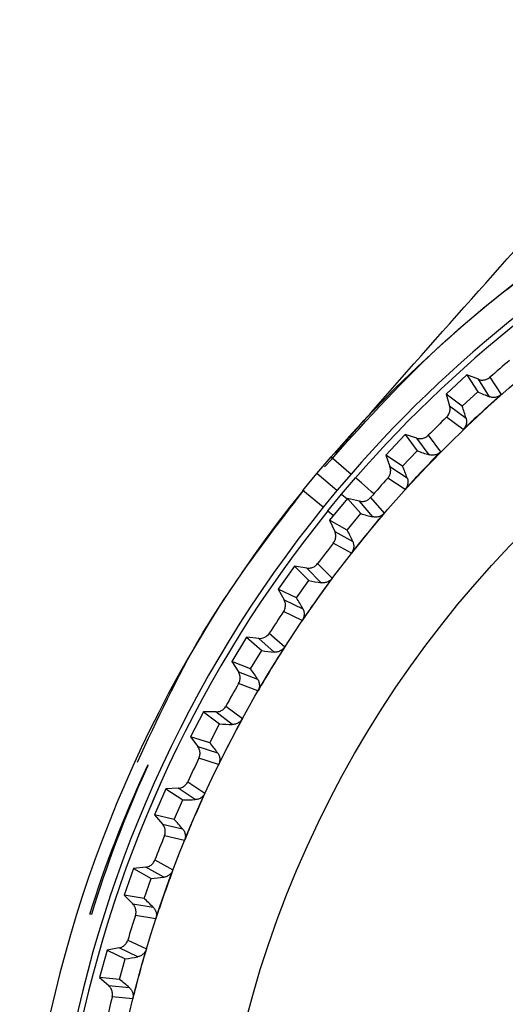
# Model space of a CAD drawing. Header units: millimetres. Extents: x -108 to 42, y 0 to 140.
# Tile 7 of 17: x -107.5 to -98.9, y 78.97 to 96.4. Entities that reach past the tile are written whole.
import ezdxf

# ---------------------------------------------------------------- set-up
doc = ezdxf.new("R2010")
doc.units = ezdxf.units.MM

msp = doc.modelspace()

# ---------------------------------------------------------------- linework, layer by layer
at = {"color": 7, "linetype": 'Continuous', "lineweight": 25}
for p, q in [((-99.579, 90.111), (-99.946, 89.772)), ((-99.579, 90.111), (-99.386, 89.811)), ((-99.376, 90.033), (-99.579, 90.111)), ((-99.179, 89.725), (-99.376, 90.033)), ((-99.172, 90.069), (-98.975, 89.761)), ((-99.663, 89.556), (-99.386, 89.811)), ((-99.663, 89.556), (-99.946, 89.772)), ((-99.946, 89.772), (-99.885, 89.564)), ((-99.885, 89.564), (-99.595, 89.343)), ((-99.648, 89.142), (-99.938, 89.364)), ((-100.674, 89.055), (-101.017, 88.691)), ((-100.674, 89.055), (-100.461, 88.769)), ((-100.466, 88.991), (-100.674, 89.055)), ((-100.249, 88.697), (-100.466, 88.991)), ((-100.265, 89.041), (-100.047, 88.748)), ((-100.72, 88.495), (-100.461, 88.769)), ((-102.239, 88.366), (-101.981, 88.662)), ((-101.981, 88.662), (-101.629, 88.356)), ((-100.72, 88.495), (-101.017, 88.691)), ((-101.017, 88.691), (-100.942, 88.487)), ((-100.942, 88.487), (-100.636, 88.287)), ((-102.486, 88.061), (-102.239, 88.366)), ((-101.881, 88.066), (-102.239, 88.366)), ((-101.629, 88.356), (-101.881, 88.066)), ((-101.801, 87.998), (-101.55, 88.287)), ((-101.801, 87.999), (-101.55, 88.287)), ((-101.55, 88.287), (-101.55, 88.287)), ((-100.675, 88.083), (-100.98, 88.284)), ((-102.123, 87.767), (-102.486, 88.061)), ((-101.881, 88.066), (-102.123, 87.767)), ((-102.042, 87.701), (-101.801, 87.999)), ((-102.042, 87.701), (-101.801, 87.998)), ((-101.693, 87.924), (-102.01, 87.538)), ((-101.801, 87.999), (-101.801, 87.998)), ((-101.801, 87.998), (-101.701, 87.914)), ((-101.693, 87.924), (-101.46, 87.654)), ((-101.481, 87.875), (-101.693, 87.924)), ((-101.244, 87.598), (-101.481, 87.875)), ((-101.284, 87.939), (-101.046, 87.662)), ((-102.042, 87.701), (-101.942, 87.62)), ((-101.699, 87.362), (-102.01, 87.538)), ((-102.01, 87.538), (-101.92, 87.34)), ((-101.699, 87.362), (-101.46, 87.654)), ((-101.92, 87.34), (-101.602, 87.161)), ((-101.626, 86.955), (-101.945, 87.134)), ((-102.63, 86.726), (-102.92, 86.318)), ((-102.63, 86.726), (-102.379, 86.472)), ((-102.416, 86.691), (-102.63, 86.726)), ((-102.159, 86.431), (-102.416, 86.691)), ((-102.224, 86.769), (-101.967, 86.509)), ((-102.598, 86.165), (-102.92, 86.318)), ((-102.92, 86.318), (-102.816, 86.127)), ((-102.598, 86.165), (-102.379, 86.472)), ((-102.816, 86.127), (-102.486, 85.971)), ((-102.496, 85.763), (-102.827, 85.92)), ((-103.482, 85.465), (-103.742, 85.038)), ((-103.482, 85.465), (-103.214, 85.229)), ((-103.265, 85.445), (-103.482, 85.465)), ((-102.992, 85.204), (-103.265, 85.445)), ((-103.079, 85.536), (-102.805, 85.295)), ((-103.41, 84.907), (-103.214, 85.229)), ((-103.41, 84.907), (-103.742, 85.038)), ((-103.742, 85.038), (-103.626, 84.854)), ((-103.626, 84.854), (-103.286, 84.721)), ((-103.281, 84.514), (-103.622, 84.647)), ((-103.847, 84.247), (-103.556, 84.025)), ((-104.244, 84.147), (-104.473, 83.703)), ((-104.244, 84.147), (-103.96, 83.931)), ((-104.026, 84.143), (-104.244, 84.147)), ((-103.736, 83.921), (-104.026, 84.143)), ((-104.133, 83.596), (-103.96, 83.931)), ((-104.133, 83.596), (-104.473, 83.703)), ((-104.473, 83.703), (-104.345, 83.528)), ((-104.345, 83.528), (-103.996, 83.42)), ((-103.977, 83.213), (-104.326, 83.322)), ((-104.523, 82.907), (-104.218, 82.706)), ((-104.911, 82.78), (-105.11, 82.321)), ((-104.694, 82.791), (-104.911, 82.78)), ((-104.911, 82.78), (-104.613, 82.584)), ((-104.39, 82.59), (-104.694, 82.791)), ((-104.763, 82.238), (-104.613, 82.584)), ((-104.763, 82.238), (-105.11, 82.321)), ((-105.11, 82.321), (-104.969, 82.155)), ((-104.969, 82.155), (-104.614, 82.071)), ((-104.58, 81.866), (-104.936, 81.951)), ((-105.104, 81.523), (-104.785, 81.344)), ((-105.482, 81.369), (-105.648, 80.898)), ((-105.266, 81.396), (-105.482, 81.369)), ((-105.482, 81.369), (-105.171, 81.195)), ((-104.948, 81.216), (-105.266, 81.396)), ((-105.296, 80.839), (-105.171, 81.195)), ((-105.296, 80.839), (-105.648, 80.898)), ((-105.648, 80.898), (-105.496, 80.742)), ((-105.496, 80.742), (-105.136, 80.683)), ((-106.231, 80.553), (-106.26, 80.564)), ((-105.088, 80.481), (-105.449, 80.541)), ((-105.586, 80.102), (-105.256, 79.946)), ((-105.953, 79.922), (-106.086, 79.44)), ((-105.74, 79.964), (-105.953, 79.922)), ((-105.953, 79.922), (-105.631, 79.77)), ((-105.41, 79.807), (-105.74, 79.964)), ((-105.731, 79.406), (-105.631, 79.77)), ((-105.731, 79.406), (-106.086, 79.44)), ((-106.086, 79.44), (-105.924, 79.296)), ((-105.924, 79.296), (-105.56, 79.262)), ((-105.498, 79.064), (-105.862, 79.098))]:
    msp.add_line(p, q, dxfattribs=at)
at = {"color": 8, "linetype": 'Continuous', "lineweight": 25, "flags": 128}
msp.add_lwpolyline([(-101.226, 88.006), (-101.268, 88.043), (-101.334, 88.1), (-101.394, 88.152), (-101.446, 88.198), (-101.49, 88.235), (-101.522, 88.263), (-101.542, 88.281), (-101.55, 88.287)], dxfattribs=at)
at = {"color": 7, "linetype": 'Continuous', "lineweight": 25}
for radius in [21.133, 19.098]:
    msp.add_circle((-85, 73.901), radius, dxfattribs=at)
for centre, radius, start, end in [((-85, 73.901), 22.5, 52.5473, 139), ((-85, 73.901), 22.033, 47.3704, 139), ((-85, 73.901), 21.929, 48.6514, 139), ((-85, 73.901), 21.5, 130.0112, 131.2357), ((-98.21, 92.351), 2.799, 245.1489, 249.7309), ((-102.292, 88.594), 2.799, 15.516, 20.098), ((-85, 73.901), 21.5, 134.0112, 135.2357), ((-99.464, 91.384), 2.799, 249.1489, 253.7309), ((-103.275, 87.352), 2.799, 19.516, 24.098), ((-85, 73.901), 21.5, 138.0112, 139.2357), ((-85, 73.901), 22.5, 141, 257.1462), ((-85, 73.901), 22.033, 141, 200.2693), ((-85, 73.901), 21.929, 141, 251.3486), ((-100.649, 90.333), 2.799, 253.1489, 257.7309), ((-104.168, 86.044), 2.799, 23.516, 28.098), ((-85, 73.901), 21.5, 142.0112, 143.2357), ((-101.757, 89.201), 2.799, 257.1489, 261.7309), ((-104.969, 84.678), 2.799, 27.516, 32.098), ((-85, 73.901), 21.5, 146.0112, 147.2357), ((-102.783, 87.995), 2.799, 261.1489, 265.7309), ((-105.672, 83.258), 2.799, 31.516, 36.098), ((-85, 73.901), 21.5, 150.0112, 151.2357), ((-103.723, 86.72), 2.799, 265.1489, 269.7309), ((-106.274, 81.794), 2.799, 35.516, 40.098), ((-85, 73.901), 21.5, 154.0112, 155.2357), ((-104.572, 85.383), 2.799, 269.1489, 273.7309), ((-106.773, 80.29), 2.799, 39.516, 44.098), ((-85, 73.901), 21.5, 158.0112, 159.2357), ((-105.325, 83.99), 2.799, 273.1489, 277.7309), ((-107.166, 78.756), 2.799, 43.516, 48.098), ((-85, 73.901), 21.5, 162.0112, 163.2357), ((-105.979, 82.547), 2.799, 277.1489, 281.7309), ((-107.45, 77.198), 2.799, 47.516, 52.098), ((-85, 73.901), 21.5, 166.0112, 167.2357)]:
    msp.add_arc(centre, radius, start, end, dxfattribs=at)
at = {"color": 8, "linetype": 'Continuous', "lineweight": 25}
for start, end in [(48.6534, 139), (141, 251.3466)]:
    msp.add_arc((-85, 73.901), 21.929, start, end, dxfattribs=at)
at = {"color": 7, "linetype": 'Continuous', "lineweight": 25}
for points, knots in [([(-102.101, 88.481), (-101.457, 89.199), (-100.074, 90.738), (-97.54, 92.67), (-94.657, 94.319), (-91.554, 95.495), (-88.789, 96.175), (-87.065, 96.263), (-86.445, 96.294)], [0, 0, 0, 0, 0.160473, 0.344487, 0.528501, 0.712514, 0.896528, 1, 1, 1, 1]), ([(-99.376, 90.033), (-99.365, 90.029), (-99.355, 90.026), (-99.344, 90.023), (-99.333, 90.021), (-99.322, 90.02), (-99.311, 90.019), (-99.3, 90.019), (-99.289, 90.02), (-99.278, 90.021), (-99.267, 90.023), (-99.256, 90.025), (-99.245, 90.028), (-99.24, 90.03), (-99.235, 90.032), (-99.23, 90.034), (-99.219, 90.038), (-99.209, 90.043), (-99.2, 90.049), (-99.19, 90.055), (-99.181, 90.061), (-99.172, 90.069)], [0, 0, 0, 0, 0.0000332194, 0.0000332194, 0.0000332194, 0.0000664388, 0.0000664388, 0.0000664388, 0.0000996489, 0.0000996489, 0.0000996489, 0.000132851, 0.000132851, 0.000132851, 0.0001493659, 0.0001493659, 0.0001493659, 0.0001828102, 0.0001828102, 0.0001828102, 0.0002172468, 0.0002172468, 0.0002172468, 0.0002172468]), ([(-98.975, 89.761), (-99.125, 89.629), (-99.273, 89.494), (-99.419, 89.358), (-99.496, 89.286), (-99.572, 89.214), (-99.648, 89.142)], [0, 0, 0, 0, 0.0006000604, 0.0006000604, 0.0006000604, 0.000914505, 0.000914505, 0.000914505, 0.000914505]), ([(-98.975, 89.761), (-98.983, 89.754), (-98.992, 89.747), (-99.001, 89.741), (-99.011, 89.735), (-99.021, 89.73), (-99.031, 89.726), (-99.041, 89.722), (-99.051, 89.719), (-99.062, 89.716), (-99.072, 89.714), (-99.083, 89.712), (-99.094, 89.712), (-99.104, 89.711), (-99.114, 89.711), (-99.124, 89.712), (-99.133, 89.713), (-99.143, 89.714), (-99.152, 89.716), (-99.161, 89.719), (-99.17, 89.722), (-99.179, 89.725)], [0, 0, 0, 0, 0.0000330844, 0.0000330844, 0.0000330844, 0.0000661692, 0.0000661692, 0.0000661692, 0.0000989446, 0.0000989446, 0.0000989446, 0.0001308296, 0.0001308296, 0.0001308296, 0.000161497, 0.000161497, 0.000161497, 0.0001901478, 0.0001901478, 0.0001901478, 0.0002195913, 0.0002195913, 0.0002195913, 0.0002195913]), ([(-99.938, 89.364), (-99.93, 89.371), (-99.923, 89.38), (-99.916, 89.389), (-99.91, 89.398), (-99.904, 89.407), (-99.899, 89.417), (-99.894, 89.427), (-99.89, 89.437), (-99.886, 89.448), (-99.883, 89.458), (-99.881, 89.469), (-99.879, 89.48), (-99.878, 89.486), (-99.878, 89.491), (-99.877, 89.497), (-99.877, 89.508), (-99.877, 89.519), (-99.878, 89.53), (-99.88, 89.541), (-99.882, 89.553), (-99.885, 89.564)], [0, 0, 0, 0, 0.0000331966, 0.0000331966, 0.0000331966, 0.0000663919, 0.0000663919, 0.0000663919, 0.0000995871, 0.0000995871, 0.0000995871, 0.0001327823, 0.0001327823, 0.0001327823, 0.0001492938, 0.0001492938, 0.0001492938, 0.0001827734, 0.0001827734, 0.0001827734, 0.0002172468, 0.0002172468, 0.0002172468, 0.0002172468]), ([(-99.595, 89.343), (-99.592, 89.333), (-99.59, 89.324), (-99.588, 89.314), (-99.587, 89.304), (-99.586, 89.295), (-99.586, 89.285), (-99.586, 89.275), (-99.587, 89.265), (-99.589, 89.255), (-99.59, 89.245), (-99.592, 89.236), (-99.595, 89.226), (-99.598, 89.217), (-99.602, 89.208), (-99.606, 89.199), (-99.611, 89.19), (-99.616, 89.181), (-99.621, 89.173), (-99.629, 89.162), (-99.638, 89.151), (-99.648, 89.142)], [0, 0, 0, 0, 0.0000302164, 0.0000302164, 0.0000302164, 0.0000598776, 0.0000598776, 0.0000598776, 0.0000895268, 0.0000895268, 0.0000895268, 0.0001191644, 0.0001191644, 0.0001191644, 0.000148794, 0.000148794, 0.000148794, 0.00017842, 0.00017842, 0.00017842, 0.0002196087, 0.0002196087, 0.0002196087, 0.0002196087]), ([(-100.466, 88.991), (-100.455, 88.987), (-100.444, 88.985), (-100.433, 88.984), (-100.423, 88.982), (-100.411, 88.982), (-100.4, 88.982), (-100.389, 88.982), (-100.378, 88.984), (-100.367, 88.986), (-100.356, 88.988), (-100.346, 88.991), (-100.335, 88.995), (-100.33, 88.997), (-100.325, 88.999), (-100.32, 89.002), (-100.31, 89.007), (-100.301, 89.012), (-100.291, 89.019), (-100.282, 89.025), (-100.273, 89.033), (-100.265, 89.041)], [0, 0, 0, 0, 0.0000332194, 0.0000332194, 0.0000332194, 0.0000664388, 0.0000664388, 0.0000664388, 0.0000996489, 0.0000996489, 0.0000996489, 0.000132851, 0.000132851, 0.000132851, 0.0001493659, 0.0001493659, 0.0001493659, 0.0001828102, 0.0001828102, 0.0001828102, 0.0002172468, 0.0002172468, 0.0002172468, 0.0002172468]), ([(-100.047, 88.748), (-100.188, 88.605), (-100.326, 88.461), (-100.462, 88.314), (-100.534, 88.238), (-100.605, 88.161), (-100.675, 88.083)], [0, 0, 0, 0, 0.0006000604, 0.0006000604, 0.0006000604, 0.000914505, 0.000914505, 0.000914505, 0.000914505]), ([(-100.047, 88.748), (-100.055, 88.74), (-100.063, 88.732), (-100.072, 88.726), (-100.081, 88.72), (-100.091, 88.714), (-100.1, 88.709), (-100.11, 88.704), (-100.12, 88.7), (-100.131, 88.697), (-100.141, 88.694), (-100.152, 88.691), (-100.162, 88.69), (-100.172, 88.689), (-100.182, 88.688), (-100.193, 88.688), (-100.202, 88.688), (-100.212, 88.689), (-100.221, 88.691), (-100.23, 88.692), (-100.24, 88.695), (-100.249, 88.697)], [0, 0, 0, 0, 0.0000330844, 0.0000330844, 0.0000330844, 0.0000661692, 0.0000661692, 0.0000661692, 0.0000989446, 0.0000989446, 0.0000989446, 0.0001308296, 0.0001308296, 0.0001308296, 0.000161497, 0.000161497, 0.000161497, 0.0001901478, 0.0001901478, 0.0001901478, 0.0002195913, 0.0002195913, 0.0002195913, 0.0002195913]), ([(-100.98, 88.284), (-100.973, 88.292), (-100.966, 88.301), (-100.96, 88.31), (-100.954, 88.32), (-100.949, 88.33), (-100.945, 88.34), (-100.941, 88.35), (-100.937, 88.361), (-100.935, 88.371), (-100.932, 88.382), (-100.93, 88.393), (-100.93, 88.404), (-100.929, 88.41), (-100.929, 88.415), (-100.929, 88.421), (-100.929, 88.432), (-100.93, 88.443), (-100.932, 88.454), (-100.935, 88.465), (-100.938, 88.477), (-100.942, 88.487)], [0, 0, 0, 0, 0.0000331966, 0.0000331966, 0.0000331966, 0.0000663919, 0.0000663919, 0.0000663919, 0.0000995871, 0.0000995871, 0.0000995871, 0.0001327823, 0.0001327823, 0.0001327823, 0.0001492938, 0.0001492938, 0.0001492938, 0.0001827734, 0.0001827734, 0.0001827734, 0.0002172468, 0.0002172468, 0.0002172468, 0.0002172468]), ([(-100.636, 88.287), (-100.633, 88.278), (-100.63, 88.268), (-100.628, 88.259), (-100.626, 88.249), (-100.625, 88.24), (-100.624, 88.23), (-100.623, 88.22), (-100.623, 88.21), (-100.624, 88.2), (-100.625, 88.19), (-100.627, 88.181), (-100.629, 88.171), (-100.631, 88.161), (-100.634, 88.152), (-100.638, 88.143), (-100.641, 88.133), (-100.646, 88.125), (-100.651, 88.116), (-100.658, 88.104), (-100.666, 88.093), (-100.675, 88.083)], [0, 0, 0, 0, 0.0000302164, 0.0000302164, 0.0000302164, 0.0000598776, 0.0000598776, 0.0000598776, 0.0000895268, 0.0000895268, 0.0000895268, 0.0001191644, 0.0001191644, 0.0001191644, 0.000148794, 0.000148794, 0.000148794, 0.00017842, 0.00017842, 0.00017842, 0.0002196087, 0.0002196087, 0.0002196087, 0.0002196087]), ([(-105.413, 83.256), (-105.064, 84.007), (-104.267, 85.724), (-103.113, 87.228), (-102.464, 88.074)], [0, 0, 0, 0, 0.437313, 1, 1, 1, 1]), ([(-101.481, 87.875), (-101.47, 87.873), (-101.459, 87.871), (-101.448, 87.87), (-101.437, 87.87), (-101.426, 87.87), (-101.415, 87.871), (-101.404, 87.872), (-101.393, 87.874), (-101.382, 87.877), (-101.372, 87.88), (-101.361, 87.884), (-101.351, 87.889), (-101.346, 87.891), (-101.341, 87.893), (-101.336, 87.896), (-101.327, 87.902), (-101.317, 87.908), (-101.309, 87.915), (-101.3, 87.922), (-101.292, 87.931), (-101.284, 87.939)], [0, 0, 0, 0, 0.0000332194, 0.0000332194, 0.0000332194, 0.0000664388, 0.0000664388, 0.0000664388, 0.0000996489, 0.0000996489, 0.0000996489, 0.000132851, 0.000132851, 0.000132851, 0.0001493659, 0.0001493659, 0.0001493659, 0.0001828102, 0.0001828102, 0.0001828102, 0.0002172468, 0.0002172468, 0.0002172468, 0.0002172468]), ([(-101.046, 87.662), (-101.176, 87.51), (-101.304, 87.356), (-101.43, 87.201), (-101.496, 87.119), (-101.562, 87.037), (-101.626, 86.955)], [0, 0, 0, 0, 0.0006000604, 0.0006000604, 0.0006000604, 0.000914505, 0.000914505, 0.000914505, 0.000914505]), ([(-101.046, 87.662), (-101.053, 87.653), (-101.061, 87.646), (-101.07, 87.639), (-101.078, 87.631), (-101.087, 87.625), (-101.097, 87.619), (-101.106, 87.614), (-101.116, 87.609), (-101.126, 87.605), (-101.136, 87.601), (-101.146, 87.598), (-101.157, 87.596), (-101.167, 87.594), (-101.177, 87.593), (-101.187, 87.592), (-101.197, 87.592), (-101.206, 87.592), (-101.215, 87.593), (-101.225, 87.594), (-101.234, 87.595), (-101.244, 87.598)], [0, 0, 0, 0, 0.0000330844, 0.0000330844, 0.0000330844, 0.0000661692, 0.0000661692, 0.0000661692, 0.0000989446, 0.0000989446, 0.0000989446, 0.0001308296, 0.0001308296, 0.0001308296, 0.000161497, 0.000161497, 0.000161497, 0.0001901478, 0.0001901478, 0.0001901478, 0.0002195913, 0.0002195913, 0.0002195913, 0.0002195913]), ([(-101.945, 87.134), (-101.938, 87.143), (-101.932, 87.152), (-101.927, 87.162), (-101.921, 87.172), (-101.917, 87.182), (-101.913, 87.192), (-101.91, 87.203), (-101.907, 87.214), (-101.905, 87.225), (-101.903, 87.236), (-101.902, 87.247), (-101.902, 87.258), (-101.902, 87.263), (-101.903, 87.269), (-101.903, 87.274), (-101.904, 87.285), (-101.906, 87.296), (-101.909, 87.307), (-101.912, 87.318), (-101.916, 87.329), (-101.92, 87.34)], [0, 0, 0, 0, 0.0000331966, 0.0000331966, 0.0000331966, 0.0000663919, 0.0000663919, 0.0000663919, 0.0000995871, 0.0000995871, 0.0000995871, 0.0001327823, 0.0001327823, 0.0001327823, 0.0001492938, 0.0001492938, 0.0001492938, 0.0001827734, 0.0001827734, 0.0001827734, 0.0002172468, 0.0002172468, 0.0002172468, 0.0002172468]), ([(-101.602, 87.161), (-101.598, 87.152), (-101.594, 87.143), (-101.592, 87.134), (-101.589, 87.124), (-101.587, 87.115), (-101.585, 87.105), (-101.584, 87.095), (-101.583, 87.085), (-101.584, 87.075), (-101.584, 87.066), (-101.585, 87.056), (-101.586, 87.046), (-101.588, 87.036), (-101.59, 87.027), (-101.593, 87.017), (-101.596, 87.008), (-101.6, 86.999), (-101.604, 86.99), (-101.61, 86.977), (-101.618, 86.966), (-101.626, 86.955)], [0, 0, 0, 0, 0.0000302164, 0.0000302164, 0.0000302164, 0.0000598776, 0.0000598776, 0.0000598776, 0.0000895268, 0.0000895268, 0.0000895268, 0.0001191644, 0.0001191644, 0.0001191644, 0.000148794, 0.000148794, 0.000148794, 0.00017842, 0.00017842, 0.00017842, 0.0002196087, 0.0002196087, 0.0002196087, 0.0002196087]), ([(-102.416, 86.691), (-102.405, 86.69), (-102.393, 86.689), (-102.382, 86.689), (-102.371, 86.689), (-102.36, 86.69), (-102.349, 86.692), (-102.338, 86.694), (-102.328, 86.697), (-102.317, 86.7), (-102.307, 86.704), (-102.297, 86.709), (-102.287, 86.714), (-102.282, 86.717), (-102.277, 86.72), (-102.273, 86.723), (-102.264, 86.729), (-102.255, 86.736), (-102.247, 86.743), (-102.238, 86.751), (-102.231, 86.76), (-102.224, 86.769)], [0, 0, 0, 0, 0.0000332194, 0.0000332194, 0.0000332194, 0.0000664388, 0.0000664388, 0.0000664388, 0.0000996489, 0.0000996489, 0.0000996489, 0.000132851, 0.000132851, 0.000132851, 0.0001493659, 0.0001493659, 0.0001493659, 0.0001828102, 0.0001828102, 0.0001828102, 0.0002172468, 0.0002172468, 0.0002172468, 0.0002172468]), ([(-101.967, 86.509), (-102.086, 86.348), (-102.203, 86.186), (-102.318, 86.022), (-102.378, 85.936), (-102.438, 85.85), (-102.496, 85.763)], [0, 0, 0, 0, 0.0006000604, 0.0006000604, 0.0006000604, 0.000914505, 0.000914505, 0.000914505, 0.000914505]), ([(-101.967, 86.509), (-101.973, 86.5), (-101.981, 86.492), (-101.989, 86.484), (-101.997, 86.476), (-102.005, 86.469), (-102.014, 86.463), (-102.023, 86.457), (-102.033, 86.452), (-102.043, 86.447), (-102.053, 86.442), (-102.063, 86.439), (-102.073, 86.436), (-102.083, 86.433), (-102.093, 86.431), (-102.103, 86.43), (-102.112, 86.429), (-102.122, 86.428), (-102.131, 86.428), (-102.141, 86.429), (-102.15, 86.43), (-102.159, 86.431)], [0, 0, 0, 0, 0.0000330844, 0.0000330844, 0.0000330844, 0.0000661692, 0.0000661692, 0.0000661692, 0.0000989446, 0.0000989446, 0.0000989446, 0.0001308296, 0.0001308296, 0.0001308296, 0.000161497, 0.000161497, 0.000161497, 0.0001901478, 0.0001901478, 0.0001901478, 0.0002195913, 0.0002195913, 0.0002195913, 0.0002195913]), ([(-102.827, 85.92), (-102.82, 85.929), (-102.815, 85.939), (-102.81, 85.949), (-102.806, 85.959), (-102.802, 85.97), (-102.799, 85.98), (-102.796, 85.991), (-102.794, 86.002), (-102.793, 86.013), (-102.792, 86.024), (-102.792, 86.035), (-102.793, 86.046), (-102.793, 86.052), (-102.794, 86.057), (-102.795, 86.063), (-102.797, 86.074), (-102.799, 86.084), (-102.803, 86.095), (-102.806, 86.106), (-102.811, 86.117), (-102.816, 86.127)], [0, 0, 0, 0, 0.0000331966, 0.0000331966, 0.0000331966, 0.0000663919, 0.0000663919, 0.0000663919, 0.0000995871, 0.0000995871, 0.0000995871, 0.0001327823, 0.0001327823, 0.0001327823, 0.0001492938, 0.0001492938, 0.0001492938, 0.0001827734, 0.0001827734, 0.0001827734, 0.0002172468, 0.0002172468, 0.0002172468, 0.0002172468]), ([(-102.486, 85.971), (-102.482, 85.962), (-102.478, 85.953), (-102.474, 85.944), (-102.471, 85.935), (-102.468, 85.925), (-102.466, 85.916), (-102.464, 85.906), (-102.463, 85.896), (-102.462, 85.887), (-102.462, 85.877), (-102.462, 85.867), (-102.463, 85.857), (-102.464, 85.847), (-102.465, 85.837), (-102.468, 85.828), (-102.47, 85.818), (-102.473, 85.809), (-102.477, 85.8), (-102.482, 85.787), (-102.489, 85.775), (-102.496, 85.763)], [0, 0, 0, 0, 0.0000302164, 0.0000302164, 0.0000302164, 0.0000598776, 0.0000598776, 0.0000598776, 0.0000895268, 0.0000895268, 0.0000895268, 0.0001191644, 0.0001191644, 0.0001191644, 0.000148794, 0.000148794, 0.000148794, 0.00017842, 0.00017842, 0.00017842, 0.0002196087, 0.0002196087, 0.0002196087, 0.0002196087]), ([(-102.805, 85.295), (-102.913, 85.126), (-103.018, 84.956), (-103.121, 84.785), (-103.175, 84.695), (-103.229, 84.605), (-103.281, 84.514)], [0, 0, 0, 0, 0.0006000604, 0.0006000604, 0.0006000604, 0.000914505, 0.000914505, 0.000914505, 0.000914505]), ([(-102.805, 85.295), (-102.811, 85.285), (-102.818, 85.277), (-102.825, 85.268), (-102.833, 85.26), (-102.841, 85.253), (-102.849, 85.246), (-102.858, 85.239), (-102.867, 85.233), (-102.877, 85.228), (-102.886, 85.222), (-102.896, 85.218), (-102.906, 85.214), (-102.915, 85.211), (-102.925, 85.208), (-102.935, 85.206), (-102.944, 85.205), (-102.954, 85.203), (-102.963, 85.203), (-102.973, 85.203), (-102.982, 85.203), (-102.992, 85.204)], [0, 0, 0, 0, 0.0000330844, 0.0000330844, 0.0000330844, 0.0000661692, 0.0000661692, 0.0000661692, 0.0000989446, 0.0000989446, 0.0000989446, 0.0001308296, 0.0001308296, 0.0001308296, 0.000161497, 0.000161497, 0.000161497, 0.0001901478, 0.0001901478, 0.0001901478, 0.0002195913, 0.0002195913, 0.0002195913, 0.0002195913]), ([(-103.622, 84.647), (-103.616, 84.657), (-103.611, 84.667), (-103.607, 84.677), (-103.604, 84.688), (-103.601, 84.698), (-103.599, 84.709), (-103.596, 84.72), (-103.595, 84.731), (-103.595, 84.742), (-103.595, 84.753), (-103.595, 84.764), (-103.597, 84.775), (-103.598, 84.781), (-103.599, 84.786), (-103.6, 84.792), (-103.602, 84.802), (-103.606, 84.813), (-103.61, 84.824), (-103.614, 84.834), (-103.62, 84.844), (-103.626, 84.854)], [0, 0, 0, 0, 0.0000331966, 0.0000331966, 0.0000331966, 0.0000663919, 0.0000663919, 0.0000663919, 0.0000995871, 0.0000995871, 0.0000995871, 0.0001327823, 0.0001327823, 0.0001327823, 0.0001492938, 0.0001492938, 0.0001492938, 0.0001827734, 0.0001827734, 0.0001827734, 0.0002172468, 0.0002172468, 0.0002172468, 0.0002172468]), ([(-103.286, 84.721), (-103.281, 84.713), (-103.276, 84.705), (-103.272, 84.696), (-103.268, 84.687), (-103.264, 84.678), (-103.262, 84.668), (-103.259, 84.659), (-103.257, 84.649), (-103.256, 84.639), (-103.255, 84.629), (-103.254, 84.62), (-103.254, 84.61), (-103.254, 84.6), (-103.255, 84.59), (-103.257, 84.58), (-103.259, 84.57), (-103.261, 84.561), (-103.264, 84.551), (-103.269, 84.538), (-103.274, 84.526), (-103.281, 84.514)], [0, 0, 0, 0, 0.0000302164, 0.0000302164, 0.0000302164, 0.0000598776, 0.0000598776, 0.0000598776, 0.0000895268, 0.0000895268, 0.0000895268, 0.0001191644, 0.0001191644, 0.0001191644, 0.000148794, 0.000148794, 0.000148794, 0.00017842, 0.00017842, 0.00017842, 0.0002196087, 0.0002196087, 0.0002196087, 0.0002196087]), ([(-104.026, 84.143), (-104.015, 84.143), (-104.004, 84.144), (-103.993, 84.145), (-103.982, 84.147), (-103.971, 84.149), (-103.961, 84.153), (-103.95, 84.156), (-103.94, 84.161), (-103.93, 84.166), (-103.92, 84.171), (-103.911, 84.177), (-103.902, 84.183), (-103.898, 84.187), (-103.893, 84.19), (-103.889, 84.194), (-103.881, 84.201), (-103.873, 84.209), (-103.866, 84.218), (-103.859, 84.227), (-103.853, 84.237), (-103.847, 84.247)], [0, 0, 0, 0, 0.0000332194, 0.0000332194, 0.0000332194, 0.0000664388, 0.0000664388, 0.0000664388, 0.0000996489, 0.0000996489, 0.0000996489, 0.000132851, 0.000132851, 0.000132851, 0.0001493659, 0.0001493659, 0.0001493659, 0.0001828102, 0.0001828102, 0.0001828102, 0.0002172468, 0.0002172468, 0.0002172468, 0.0002172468]), ([(-103.556, 84.025), (-103.652, 83.849), (-103.746, 83.672), (-103.836, 83.494), (-103.884, 83.401), (-103.931, 83.307), (-103.977, 83.213)], [0, 0, 0, 0, 0.0006000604, 0.0006000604, 0.0006000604, 0.000914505, 0.000914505, 0.000914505, 0.000914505]), ([(-103.556, 84.025), (-103.562, 84.015), (-103.568, 84.006), (-103.575, 83.997), (-103.581, 83.989), (-103.589, 83.98), (-103.597, 83.973), (-103.605, 83.966), (-103.614, 83.959), (-103.623, 83.953), (-103.632, 83.947), (-103.641, 83.942), (-103.651, 83.938), (-103.66, 83.934), (-103.67, 83.93), (-103.68, 83.928), (-103.689, 83.925), (-103.698, 83.924), (-103.708, 83.922), (-103.717, 83.921), (-103.727, 83.921), (-103.736, 83.921)], [0, 0, 0, 0, 0.0000330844, 0.0000330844, 0.0000330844, 0.0000661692, 0.0000661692, 0.0000661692, 0.0000989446, 0.0000989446, 0.0000989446, 0.0001308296, 0.0001308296, 0.0001308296, 0.000161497, 0.000161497, 0.000161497, 0.0001901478, 0.0001901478, 0.0001901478, 0.0002195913, 0.0002195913, 0.0002195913, 0.0002195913]), ([(-104.326, 83.322), (-104.321, 83.332), (-104.317, 83.342), (-104.314, 83.353), (-104.311, 83.364), (-104.308, 83.375), (-104.307, 83.385), (-104.306, 83.396), (-104.305, 83.408), (-104.306, 83.419), (-104.306, 83.43), (-104.308, 83.441), (-104.31, 83.452), (-104.311, 83.457), (-104.313, 83.462), (-104.314, 83.468), (-104.318, 83.478), (-104.322, 83.489), (-104.327, 83.499), (-104.332, 83.509), (-104.338, 83.519), (-104.345, 83.528)], [0, 0, 0, 0, 0.0000331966, 0.0000331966, 0.0000331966, 0.0000663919, 0.0000663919, 0.0000663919, 0.0000995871, 0.0000995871, 0.0000995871, 0.0001327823, 0.0001327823, 0.0001327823, 0.0001492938, 0.0001492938, 0.0001492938, 0.0001827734, 0.0001827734, 0.0001827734, 0.0002172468, 0.0002172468, 0.0002172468, 0.0002172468]), ([(-103.996, 83.42), (-103.99, 83.412), (-103.985, 83.404), (-103.98, 83.395), (-103.976, 83.386), (-103.972, 83.377), (-103.968, 83.368), (-103.965, 83.359), (-103.962, 83.349), (-103.96, 83.34), (-103.958, 83.33), (-103.957, 83.32), (-103.957, 83.31), (-103.956, 83.3), (-103.957, 83.29), (-103.958, 83.281), (-103.959, 83.271), (-103.96, 83.261), (-103.963, 83.251), (-103.966, 83.238), (-103.971, 83.225), (-103.977, 83.213)], [0, 0, 0, 0, 0.0000302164, 0.0000302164, 0.0000302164, 0.0000598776, 0.0000598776, 0.0000598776, 0.0000895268, 0.0000895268, 0.0000895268, 0.0001191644, 0.0001191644, 0.0001191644, 0.000148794, 0.000148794, 0.000148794, 0.00017842, 0.00017842, 0.00017842, 0.0002196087, 0.0002196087, 0.0002196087, 0.0002196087]), ([(-105.271, 83.113), (-105.245, 83.168), (-105.228, 83.204), (-105.227, 83.204), (-105.243, 83.167), (-105.268, 83.111)], [0, 0, 0, 0, 0.5, 0.5, 1, 1, 1, 1]), ([(-104.694, 82.791), (-104.683, 82.792), (-104.672, 82.793), (-104.661, 82.795), (-104.651, 82.798), (-104.64, 82.801), (-104.63, 82.805), (-104.619, 82.809), (-104.609, 82.814), (-104.6, 82.82), (-104.591, 82.826), (-104.582, 82.833), (-104.573, 82.84), (-104.569, 82.843), (-104.565, 82.847), (-104.561, 82.851), (-104.553, 82.859), (-104.546, 82.868), (-104.54, 82.877), (-104.533, 82.886), (-104.528, 82.896), (-104.523, 82.907)], [0, 0, 0, 0, 0.0000332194, 0.0000332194, 0.0000332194, 0.0000664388, 0.0000664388, 0.0000664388, 0.0000996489, 0.0000996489, 0.0000996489, 0.000132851, 0.000132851, 0.000132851, 0.0001493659, 0.0001493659, 0.0001493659, 0.0001828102, 0.0001828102, 0.0001828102, 0.0002172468, 0.0002172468, 0.0002172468, 0.0002172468]), ([(-104.218, 82.706), (-104.301, 82.524), (-104.382, 82.341), (-104.46, 82.157), (-104.501, 82.06), (-104.541, 81.963), (-104.58, 81.866)], [0, 0, 0, 0, 0.0006000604, 0.0006000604, 0.0006000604, 0.000914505, 0.000914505, 0.000914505, 0.000914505]), ([(-104.218, 82.706), (-104.222, 82.696), (-104.228, 82.686), (-104.234, 82.677), (-104.24, 82.668), (-104.247, 82.659), (-104.254, 82.651), (-104.262, 82.643), (-104.27, 82.636), (-104.279, 82.629), (-104.287, 82.623), (-104.296, 82.617), (-104.306, 82.612), (-104.315, 82.608), (-104.324, 82.604), (-104.334, 82.6), (-104.343, 82.597), (-104.352, 82.595), (-104.361, 82.593), (-104.371, 82.591), (-104.38, 82.59), (-104.39, 82.59)], [0, 0, 0, 0, 0.0000330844, 0.0000330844, 0.0000330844, 0.0000661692, 0.0000661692, 0.0000661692, 0.0000989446, 0.0000989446, 0.0000989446, 0.0001308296, 0.0001308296, 0.0001308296, 0.000161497, 0.000161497, 0.000161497, 0.0001901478, 0.0001901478, 0.0001901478, 0.0002195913, 0.0002195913, 0.0002195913, 0.0002195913]), ([(-104.936, 81.951), (-104.932, 81.961), (-104.929, 81.972), (-104.926, 81.983), (-104.924, 81.993), (-104.922, 82.005), (-104.922, 82.016), (-104.921, 82.027), (-104.922, 82.038), (-104.923, 82.049), (-104.924, 82.06), (-104.926, 82.071), (-104.929, 82.081), (-104.931, 82.087), (-104.933, 82.092), (-104.935, 82.097), (-104.939, 82.107), (-104.943, 82.118), (-104.949, 82.127), (-104.955, 82.137), (-104.962, 82.147), (-104.969, 82.155)], [0, 0, 0, 0, 0.0000331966, 0.0000331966, 0.0000331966, 0.0000663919, 0.0000663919, 0.0000663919, 0.0000995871, 0.0000995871, 0.0000995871, 0.0001327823, 0.0001327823, 0.0001327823, 0.0001492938, 0.0001492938, 0.0001492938, 0.0001827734, 0.0001827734, 0.0001827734, 0.0002172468, 0.0002172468, 0.0002172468, 0.0002172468]), ([(-104.614, 82.071), (-104.607, 82.064), (-104.602, 82.056), (-104.596, 82.048), (-104.591, 82.04), (-104.586, 82.031), (-104.583, 82.022), (-104.579, 82.013), (-104.575, 82.004), (-104.573, 81.994), (-104.57, 81.985), (-104.568, 81.975), (-104.567, 81.965), (-104.566, 81.955), (-104.565, 81.945), (-104.566, 81.935), (-104.566, 81.925), (-104.567, 81.916), (-104.569, 81.906), (-104.571, 81.892), (-104.575, 81.879), (-104.58, 81.866)], [0, 0, 0, 0, 0.0000302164, 0.0000302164, 0.0000302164, 0.0000598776, 0.0000598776, 0.0000598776, 0.0000895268, 0.0000895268, 0.0000895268, 0.0001191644, 0.0001191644, 0.0001191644, 0.000148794, 0.000148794, 0.000148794, 0.00017842, 0.00017842, 0.00017842, 0.0002196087, 0.0002196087, 0.0002196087, 0.0002196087]), ([(-105.266, 81.396), (-105.255, 81.397), (-105.245, 81.399), (-105.234, 81.402), (-105.223, 81.405), (-105.213, 81.409), (-105.203, 81.414), (-105.193, 81.419), (-105.183, 81.425), (-105.174, 81.431), (-105.165, 81.438), (-105.157, 81.445), (-105.149, 81.453), (-105.145, 81.457), (-105.141, 81.461), (-105.138, 81.465), (-105.131, 81.473), (-105.124, 81.483), (-105.118, 81.492), (-105.113, 81.502), (-105.108, 81.512), (-105.104, 81.523)], [0, 0, 0, 0, 0.0000332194, 0.0000332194, 0.0000332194, 0.0000664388, 0.0000664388, 0.0000664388, 0.0000996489, 0.0000996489, 0.0000996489, 0.000132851, 0.000132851, 0.000132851, 0.0001493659, 0.0001493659, 0.0001493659, 0.0001828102, 0.0001828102, 0.0001828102, 0.0002172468, 0.0002172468, 0.0002172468, 0.0002172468]), ([(-104.785, 81.344), (-104.855, 81.157), (-104.923, 80.968), (-104.988, 80.779), (-105.022, 80.68), (-105.056, 80.581), (-105.088, 80.481)], [0, 0, 0, 0, 0.0006000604, 0.0006000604, 0.0006000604, 0.000914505, 0.000914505, 0.000914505, 0.000914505]), ([(-104.785, 81.344), (-104.789, 81.333), (-104.794, 81.323), (-104.799, 81.314), (-104.805, 81.304), (-104.811, 81.295), (-104.818, 81.287), (-104.825, 81.278), (-104.833, 81.27), (-104.841, 81.263), (-104.849, 81.256), (-104.858, 81.25), (-104.867, 81.244), (-104.875, 81.239), (-104.884, 81.234), (-104.894, 81.23), (-104.902, 81.227), (-104.911, 81.224), (-104.92, 81.221), (-104.93, 81.219), (-104.939, 81.217), (-104.948, 81.216)], [0, 0, 0, 0, 0.0000330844, 0.0000330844, 0.0000330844, 0.0000661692, 0.0000661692, 0.0000661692, 0.0000989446, 0.0000989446, 0.0000989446, 0.0001308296, 0.0001308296, 0.0001308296, 0.000161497, 0.000161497, 0.000161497, 0.0001901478, 0.0001901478, 0.0001901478, 0.0002195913, 0.0002195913, 0.0002195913, 0.0002195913]), ([(-105.449, 80.541), (-105.446, 80.551), (-105.443, 80.562), (-105.441, 80.573), (-105.44, 80.584), (-105.439, 80.595), (-105.439, 80.606), (-105.439, 80.617), (-105.441, 80.628), (-105.443, 80.639), (-105.445, 80.65), (-105.448, 80.661), (-105.451, 80.671), (-105.453, 80.676), (-105.455, 80.681), (-105.458, 80.686), (-105.462, 80.697), (-105.468, 80.706), (-105.474, 80.716), (-105.481, 80.725), (-105.488, 80.734), (-105.496, 80.742)], [0, 0, 0, 0, 0.0000331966, 0.0000331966, 0.0000331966, 0.0000663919, 0.0000663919, 0.0000663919, 0.0000995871, 0.0000995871, 0.0000995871, 0.0001327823, 0.0001327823, 0.0001327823, 0.0001492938, 0.0001492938, 0.0001492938, 0.0001827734, 0.0001827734, 0.0001827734, 0.0002172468, 0.0002172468, 0.0002172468, 0.0002172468]), ([(-105.136, 80.683), (-105.129, 80.676), (-105.123, 80.669), (-105.117, 80.661), (-105.111, 80.653), (-105.106, 80.645), (-105.101, 80.636), (-105.097, 80.627), (-105.093, 80.618), (-105.089, 80.609), (-105.086, 80.6), (-105.084, 80.59), (-105.082, 80.58), (-105.08, 80.571), (-105.079, 80.561), (-105.078, 80.551), (-105.078, 80.541), (-105.078, 80.531), (-105.08, 80.521), (-105.081, 80.508), (-105.084, 80.494), (-105.088, 80.481)], [0, 0, 0, 0, 0.0000302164, 0.0000302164, 0.0000302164, 0.0000598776, 0.0000598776, 0.0000598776, 0.0000895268, 0.0000895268, 0.0000895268, 0.0001191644, 0.0001191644, 0.0001191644, 0.000148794, 0.000148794, 0.000148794, 0.00017842, 0.00017842, 0.00017842, 0.0002196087, 0.0002196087, 0.0002196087, 0.0002196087]), ([(-105.74, 79.964), (-105.729, 79.966), (-105.718, 79.969), (-105.708, 79.973), (-105.698, 79.976), (-105.687, 79.981), (-105.678, 79.987), (-105.668, 79.992), (-105.659, 79.999), (-105.651, 80.006), (-105.642, 80.013), (-105.634, 80.02), (-105.627, 80.029), (-105.623, 80.033), (-105.62, 80.037), (-105.616, 80.042), (-105.61, 80.051), (-105.604, 80.06), (-105.599, 80.07), (-105.594, 80.08), (-105.59, 80.091), (-105.586, 80.102)], [0, 0, 0, 0, 0.0000332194, 0.0000332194, 0.0000332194, 0.0000664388, 0.0000664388, 0.0000664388, 0.0000996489, 0.0000996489, 0.0000996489, 0.000132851, 0.000132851, 0.000132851, 0.0001493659, 0.0001493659, 0.0001493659, 0.0001828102, 0.0001828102, 0.0001828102, 0.0002172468, 0.0002172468, 0.0002172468, 0.0002172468]), ([(-105.256, 79.946), (-105.313, 79.754), (-105.368, 79.561), (-105.419, 79.368), (-105.446, 79.267), (-105.473, 79.165), (-105.498, 79.064)], [0, 0, 0, 0, 0.0006000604, 0.0006000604, 0.0006000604, 0.000914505, 0.000914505, 0.000914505, 0.000914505]), ([(-105.256, 79.946), (-105.259, 79.935), (-105.263, 79.925), (-105.268, 79.915), (-105.273, 79.905), (-105.278, 79.895), (-105.285, 79.886), (-105.291, 79.877), (-105.298, 79.869), (-105.306, 79.861), (-105.314, 79.854), (-105.322, 79.847), (-105.33, 79.841), (-105.339, 79.835), (-105.347, 79.829), (-105.356, 79.825), (-105.365, 79.821), (-105.374, 79.817), (-105.383, 79.814), (-105.392, 79.811), (-105.401, 79.808), (-105.41, 79.807)], [0, 0, 0, 0, 0.0000330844, 0.0000330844, 0.0000330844, 0.0000661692, 0.0000661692, 0.0000661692, 0.0000989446, 0.0000989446, 0.0000989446, 0.0001308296, 0.0001308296, 0.0001308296, 0.000161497, 0.000161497, 0.000161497, 0.0001901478, 0.0001901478, 0.0001901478, 0.0002195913, 0.0002195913, 0.0002195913, 0.0002195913]), ([(-105.862, 79.098), (-105.86, 79.109), (-105.858, 79.12), (-105.857, 79.131), (-105.856, 79.142), (-105.856, 79.153), (-105.857, 79.164), (-105.858, 79.175), (-105.86, 79.186), (-105.863, 79.197), (-105.866, 79.207), (-105.869, 79.218), (-105.874, 79.228), (-105.876, 79.233), (-105.879, 79.238), (-105.881, 79.243), (-105.887, 79.253), (-105.893, 79.262), (-105.9, 79.271), (-105.907, 79.28), (-105.915, 79.288), (-105.924, 79.296)], [0, 0, 0, 0, 0.0000331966, 0.0000331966, 0.0000331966, 0.0000663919, 0.0000663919, 0.0000663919, 0.0000995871, 0.0000995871, 0.0000995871, 0.0001327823, 0.0001327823, 0.0001327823, 0.0001492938, 0.0001492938, 0.0001492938, 0.0001827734, 0.0001827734, 0.0001827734, 0.0002172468, 0.0002172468, 0.0002172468, 0.0002172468]), ([(-105.56, 79.262), (-105.553, 79.256), (-105.546, 79.249), (-105.539, 79.241), (-105.533, 79.234), (-105.527, 79.226), (-105.522, 79.217), (-105.517, 79.209), (-105.512, 79.2), (-105.508, 79.191), (-105.505, 79.182), (-105.501, 79.173), (-105.499, 79.163), (-105.496, 79.154), (-105.495, 79.144), (-105.493, 79.134), (-105.492, 79.124), (-105.492, 79.114), (-105.492, 79.104), (-105.493, 79.091), (-105.495, 79.077), (-105.498, 79.064)], [0, 0, 0, 0, 0.0000302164, 0.0000302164, 0.0000302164, 0.0000598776, 0.0000598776, 0.0000598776, 0.0000895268, 0.0000895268, 0.0000895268, 0.0001191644, 0.0001191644, 0.0001191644, 0.000148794, 0.000148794, 0.000148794, 0.00017842, 0.00017842, 0.00017842, 0.0002196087, 0.0002196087, 0.0002196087, 0.0002196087])]:
    msp.add_open_spline(points, degree=3, knots=knots, dxfattribs=at)
for points in [[(-101.908, 88.726), (-100.562, 90.261), (-99.207, 91.787), (-97.842, 93.305)], [(-103.265, 85.445), (-103.193, 85.439), (-103.119, 85.475), (-103.079, 85.536)], [(-106.26, 80.564), (-105.983, 81.434), (-105.653, 82.283), (-105.271, 83.113)], [(-105.268, 83.111), (-105.642, 82.278), (-105.963, 81.426), (-106.231, 80.553)]]:
    msp.add_open_spline(points, degree=3, dxfattribs=at)

doc.saveas('drawing.dxf')
